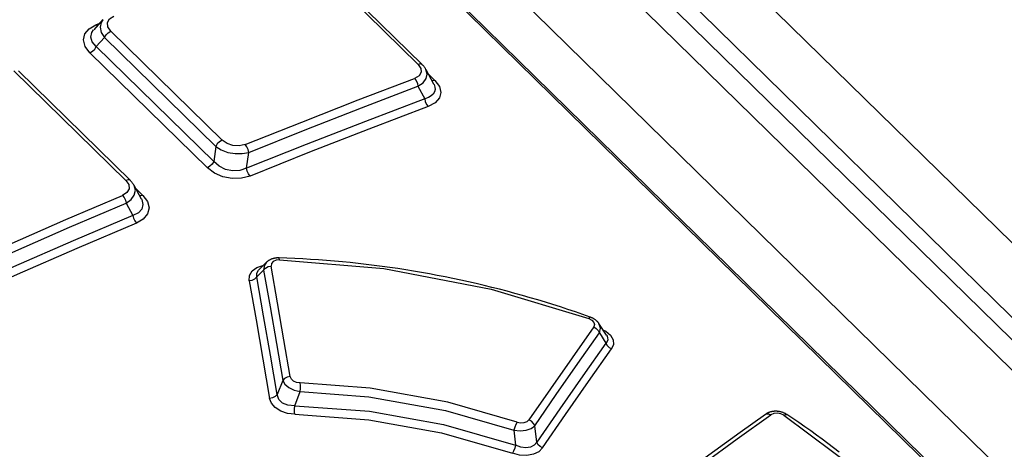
# Model space of a CAD drawing. Extents: x 0 to 594, y 0 to 420.
# Tile 94 of 110: x 501.69 to 505.64, y 154.28 to 156. Entities that reach past the tile are written whole.
import ezdxf

# ---------------------------------------------------------------- set-up
doc = ezdxf.new("R2010")
doc.units = 0
doc.header["$LTSCALE"] = 32.67
doc.layers.get('0').update_dxf_attribs({"linetype": 'CONTINUOUS'})
doc.layers.add('ROUNDS', color=7, linetype='CONTINUOUS')

msp = doc.modelspace()

# ---------------------------------------------------------------- linework, layer by layer
at = {"color": 7, "linetype": 'CONTINUOUS'}
for p, q in [((500.0631, 159.6461), (528.55, 131.7258)), ((501.0515, 159.6303), (529.4298, 131.8166)), ((499.915, 159.5366), (507.4794, 152.1228)), ((502.8522, 156.2627), (503.3025, 155.8213)), ((502.0226, 156.002), (501.9855, 155.9611)), ((501.6834, 155.7962), (502.1324, 155.3561)), ((503.3169, 155.8025), (503.348, 155.745)), ((503.2853, 155.7346), (503.3124, 155.6844)), ((502.5984, 155.4056), (502.6068, 155.4694)), ((502.1468, 155.3373), (502.1762, 155.2831)), ((502.1152, 155.266), (502.1419, 155.2168)), ((502.6779, 155.0284), (502.6465, 154.9969)), ((504.041, 154.7362), (504.0109, 154.7825))]:
    msp.add_line(p, q, dxfattribs=at)
at = {"color": 9, "linetype": 'CONTINUOUS'}
for p, q in [((500.7526, 159.6242), (529.222, 131.7212)), ((500.6765, 159.608), (529.1629, 131.6882)), ((507.4686, 152.1237), (499.9042, 159.5376)), ((503.286, 155.8226), (502.8356, 156.2639)), ((501.9936, 155.9813), (502.0096, 155.9877)), ((501.9999, 155.977), (501.9936, 155.9813)), ((502.054, 155.9555), (502.4999, 155.5185)), ((501.9958, 155.8943), (502.0285, 155.9302)), ((502.4745, 155.4931), (502.0285, 155.9302)), ((501.9958, 155.8943), (502.4666, 155.4329)), ((501.9705, 155.869), (502.4412, 155.4076)), ((502.1146, 155.3569), (501.6656, 155.797)), ((503.3532, 155.7581), (503.3271, 155.7836)), ((502.4745, 155.4931), (502.4666, 155.4329)), ((502.1826, 155.2968), (502.1531, 155.3257)), ((502.6394, 154.9703), (502.6666, 154.9976)), ((504.0125, 154.7453), (504.0388, 154.7048)), ((502.7431, 154.5546), (502.7204, 154.4982)), ((502.7911, 154.4532), (502.8134, 154.5103)), ((503.7616, 154.3074), (503.7534, 154.3728)), ((503.6697, 154.3551), (503.6767, 154.2949))]:
    msp.add_line(p, q, dxfattribs=at)
for points in [[(502.0222, 156.0016), (502.0149, 155.9906), (502.0108, 155.9715), (502.0154, 155.9509), (502.0285, 155.9302)], [(502.054, 155.9555), (502.0421, 155.973), (502.0407, 155.99), (502.0491, 156.0049), (502.0665, 156.016)], [(501.9705, 155.869), (501.9514, 155.8944), (501.9445, 155.9203), (501.9499, 155.9448), (501.9669, 155.9657), (501.9936, 155.9813)], [(501.9958, 155.8943), (501.9795, 155.9128), (501.9737, 155.9317), (501.9779, 155.9504), (501.9852, 155.9608)], [(502.0285, 155.9302), (502.0347, 155.9405), (502.0438, 155.9495), (502.054, 155.9555)], [(501.9705, 155.869), (501.9807, 155.875), (501.9897, 155.884), (501.9958, 155.8943)], [(503.286, 155.8226), (503.2971, 155.8063), (503.2981, 155.7906), (503.2896, 155.7767), (503.2714, 155.7659)], [(503.2853, 155.7346), (503.3057, 155.7487), (503.3181, 155.7653), (503.3221, 155.7835), (503.317, 155.8024)], [(503.3025, 155.8213), (503.3009, 155.8225), (503.2943, 155.8242), (503.286, 155.8226)], [(502.5924, 155.5005), (502.8191, 155.5912), (503.0455, 155.6796), (503.2714, 155.7659)], [(503.2714, 155.7659), (503.278, 155.7572), (503.2829, 155.7462), (503.2853, 155.7346)], [(503.3532, 155.7581), (503.3711, 155.7341), (503.3771, 155.7102), (503.3713, 155.6876), (503.3542, 155.6682), (503.3262, 155.6531)], [(503.3532, 155.7581), (503.3448, 155.7564), (503.3413, 155.7574)], [(502.6068, 155.4694), (502.8333, 155.56), (503.0595, 155.6484), (503.2853, 155.7346)], [(503.3481, 155.7448), (503.3498, 155.7412), (503.3532, 155.7309), (503.3538, 155.7211), (503.3516, 155.7119), (503.3465, 155.7035), (503.3384, 155.6959), (503.3271, 155.6894), (503.3124, 155.6844)], [(503.3124, 155.6844), (503.3147, 155.6729), (503.3195, 155.6619), (503.3262, 155.6531)], [(503.3262, 155.6531), (503.0888, 155.5626), (502.851, 155.4697), (502.6127, 155.3744)], [(502.4999, 155.5185), (502.4897, 155.5124), (502.4807, 155.5034), (502.4745, 155.4931)], [(502.5924, 155.5005), (502.5686, 155.4951), (502.5435, 155.4966), (502.5198, 155.5046), (502.4999, 155.5185)], [(502.4745, 155.4931), (502.4968, 155.4793), (502.5234, 155.4695), (502.5524, 155.4644), (502.5809, 155.4644), (502.6068, 155.4694)], [(502.6068, 155.4694), (502.6042, 155.4808), (502.5992, 155.4918), (502.5924, 155.5005)], [(502.4666, 155.4329), (502.4604, 155.4226), (502.4514, 155.4136), (502.4412, 155.4076)], [(502.6127, 155.3744), (502.5782, 155.3654), (502.5408, 155.3646), (502.5035, 155.3718), (502.4694, 155.3865), (502.4412, 155.4076)], [(502.5984, 155.4056), (502.571, 155.3967), (502.5424, 155.3954), (502.5137, 155.4014), (502.4883, 155.4139), (502.4666, 155.4329)], [(502.6127, 155.3744), (502.606, 155.3832), (502.6009, 155.3942), (502.5984, 155.4056)], [(502.1146, 155.3569), (502.1259, 155.3401), (502.1271, 155.3235), (502.1185, 155.3087), (502.1005, 155.297)], [(502.1324, 155.3561), (502.1306, 155.3575), (502.1235, 155.3591), (502.1146, 155.3569)], [(502.1152, 155.266), (502.1357, 155.2809), (502.1482, 155.2984), (502.1523, 155.3173), (502.1469, 155.3372)], [(501.4181, 154.999), (501.6459, 155.1005), (501.8733, 155.1998), (502.1005, 155.297)], [(502.1005, 155.297), (502.1072, 155.2883), (502.1124, 155.2775), (502.1152, 155.266)], [(502.1764, 155.2828), (502.1778, 155.2801), (502.1827, 155.2603), (502.178, 155.242), (502.1645, 155.2276), (502.1419, 155.2168)], [(502.1826, 155.2968), (502.2009, 155.2721), (502.2072, 155.2471), (502.2014, 155.223), (502.1842, 155.2022), (502.1566, 155.1857)], [(502.1826, 155.2968), (502.1737, 155.2946), (502.1695, 155.2956)], [(501.4333, 154.9682), (501.6609, 155.0696), (501.8882, 155.1688), (502.1152, 155.266)], [(502.1419, 155.2168), (502.1446, 155.2055), (502.1497, 155.1946), (502.1566, 155.1857)], [(502.1566, 155.1857), (501.9179, 155.0838), (501.679, 154.9795), (501.4397, 154.8728)], [(502.7308, 155.0385), (502.7294, 155.0445), (502.7282, 155.0461)], [(502.6088, 154.9547), (502.6098, 154.9756), (502.62, 154.9937), (502.6388, 155.0078), (502.6638, 155.0161), (502.6659, 155.0163)], [(502.6779, 155.0284), (502.67, 155.017), (502.6666, 154.9976)], [(502.6666, 154.9976), (502.6738, 155.0056), (502.6846, 155.0111), (502.6972, 155.013)], [(502.7308, 155.0385), (502.7164, 155.0369), (502.705, 155.0316), (502.6983, 155.0233), (502.6972, 155.013)], [(502.7733, 154.5699), (502.748, 154.718), (502.7226, 154.8657), (502.6972, 155.013)], [(502.7308, 155.0385), (503.1483, 155.0038), (503.5784, 154.9213), (503.9698, 154.8029)], [(502.6088, 154.9549), (502.6211, 154.9567), (502.6319, 154.9621), (502.6394, 154.9703)], [(502.6394, 154.9703), (502.639, 154.9844), (502.6465, 154.9969)], [(502.7204, 154.4982), (502.6935, 154.6559), (502.6665, 154.8133), (502.6394, 154.9703)], [(502.6666, 154.9976), (502.6923, 154.8502), (502.7177, 154.7025), (502.7431, 154.5546)], [(502.6088, 154.9547), (502.636, 154.7978), (502.6631, 154.6405), (502.6901, 154.4828)], [(503.9757, 154.8085), (503.9735, 154.8077), (503.9698, 154.8029)], [(503.9898, 154.769), (503.9034, 154.6458), (503.817, 154.5216), (503.7303, 154.3964)], [(503.9698, 154.8029), (503.9827, 154.7962), (503.9905, 154.7877), (503.9931, 154.7784), (503.9898, 154.769)], [(503.9898, 154.769), (503.9998, 154.7633), (504.0078, 154.7551), (504.0125, 154.7453)], [(504.0125, 154.7453), (504.0169, 154.7637), (504.0109, 154.7825)], [(503.7534, 154.3728), (503.8399, 154.498), (503.9263, 154.6221), (504.0125, 154.7453)], [(504.0267, 154.7582), (504.0384, 154.7524), (504.0571, 154.7363), (504.0677, 154.7179), (504.0691, 154.6992), (504.0614, 154.6811)], [(504.041, 154.7362), (504.0435, 154.7316), (504.0456, 154.7249), (504.0458, 154.7181), (504.0436, 154.7114), (504.0388, 154.7048)], [(504.0388, 154.7048), (503.9466, 154.5735), (503.8542, 154.441), (503.7616, 154.3074)], [(504.0388, 154.7048), (504.0433, 154.6953), (504.0512, 154.687), (504.0615, 154.6811)], [(503.7847, 154.2838), (503.8771, 154.4174), (503.9694, 154.5498), (504.0614, 154.6811)], [(502.7733, 154.5699), (502.7612, 154.568), (502.7505, 154.5627), (502.743, 154.5546)], [(502.8134, 154.5444), (502.7988, 154.5467), (502.7865, 154.5522), (502.7777, 154.5602), (502.7733, 154.5699)], [(502.743, 154.5546), (502.7515, 154.5398), (502.7676, 154.5265), (502.7891, 154.5162), (502.8134, 154.5103)], [(502.8134, 154.5103), (502.814, 154.5222), (502.8141, 154.5342), (502.8135, 154.5444)], [(503.6823, 154.3877), (503.4046, 154.4672), (503.0933, 154.523), (502.8134, 154.5444)], [(502.7203, 154.4982), (502.7132, 154.4903), (502.7026, 154.4849), (502.6901, 154.4828)], [(502.7911, 154.4532), (502.764, 154.4549), (502.742, 154.4639), (502.7269, 154.4788), (502.7203, 154.4982)], [(502.8134, 154.5103), (503.0886, 154.489), (503.3954, 154.4338), (503.6697, 154.3551)], [(502.7914, 154.4191), (502.762, 154.4226), (502.7354, 154.4316), (502.7131, 154.4457), (502.6977, 154.4632), (502.6901, 154.4828)], [(502.7913, 154.4191), (502.7906, 154.4291), (502.7905, 154.4411), (502.7911, 154.4532)], [(502.7911, 154.4532), (503.0912, 154.4313), (503.388, 154.3781), (503.6766, 154.2949)], [(502.7914, 154.4191), (503.0877, 154.3972), (503.3801, 154.3445), (503.6637, 154.2624)], [(504.2945, 154.122), (504.4298, 154.2215), (504.5649, 154.3198), (504.6998, 154.4168)], [(504.678, 154.4185), (504.6811, 154.4202), (504.6899, 154.4208), (504.6998, 154.4168)], [(504.7524, 154.4153), (504.7396, 154.4213), (504.7254, 154.4238), (504.7116, 154.4222), (504.6998, 154.4168)], [(504.7524, 154.4153), (504.759, 154.4184), (504.7645, 154.4176)], [(504.7524, 154.4153), (505.0521, 154.1905), (505.3038, 153.9437), (505.5017, 153.6809)], [(503.6823, 154.3877), (503.6777, 154.3785), (503.6732, 154.367), (503.6697, 154.3551)], [(503.6697, 154.3551), (503.6948, 154.3528), (503.719, 154.3553), (503.7393, 154.3623), (503.7534, 154.3728)], [(503.6823, 154.3877), (503.6969, 154.3847), (503.711, 154.3853), (503.7226, 154.3895), (503.7303, 154.3964)], [(503.7534, 154.3728), (503.7488, 154.3823), (503.7408, 154.3906), (503.7303, 154.3964)], [(503.6766, 154.2949), (503.6732, 154.283), (503.6687, 154.2715), (503.6637, 154.2624)], [(503.7616, 154.3074), (503.7508, 154.295), (503.7359, 154.2876), (503.7175, 154.2849), (503.6978, 154.2873), (503.6767, 154.2949)], [(503.7847, 154.2837), (503.7745, 154.2894), (503.7664, 154.2976), (503.7616, 154.3074)], [(503.7847, 154.2838), (503.7695, 154.2689), (503.7478, 154.2588), (503.7212, 154.2541), (503.6925, 154.2554), (503.6637, 154.2624)]]:
    msp.add_lwpolyline(points, dxfattribs=at)
at = {"color": 7, "linetype": 'CONTINUOUS'}
for points in [[(503.317, 155.8024), (503.3159, 155.8043), (503.3149, 155.806), (503.3137, 155.8078), (503.3126, 155.8095), (503.3113, 155.8113), (503.31, 155.813), (503.3086, 155.8147), (503.3072, 155.8164), (503.3056, 155.8181), (503.304, 155.8198), (503.3025, 155.8213)], [(503.3124, 155.6844), (503.0748, 155.5939), (502.8368, 155.501), (502.5984, 155.4056)], [(502.1469, 155.3372), (502.1459, 155.339), (502.1448, 155.3408), (502.1436, 155.3426), (502.1424, 155.3444), (502.1412, 155.3461), (502.1399, 155.3478), (502.1385, 155.3495), (502.137, 155.3512), (502.1355, 155.3529), (502.1339, 155.3546), (502.1324, 155.3561)], [(502.1419, 155.2168), (501.9031, 155.1147), (501.664, 155.0103), (501.4245, 154.9036)], [(502.7282, 155.0461), (502.7266, 155.0462), (502.7245, 155.0462), (502.7225, 155.0461), (502.7205, 155.046), (502.7185, 155.0459), (502.7165, 155.0457), (502.7145, 155.0454), (502.7125, 155.0451), (502.7106, 155.0448), (502.7087, 155.0444), (502.7068, 155.044), (502.7049, 155.0435), (502.703, 155.043), (502.7013, 155.0424), (502.6995, 155.0418), (502.6978, 155.0412), (502.6961, 155.0405), (502.6944, 155.0397), (502.6927, 155.0389), (502.6911, 155.0381), (502.6895, 155.0372), (502.688, 155.0363), (502.6865, 155.0353), (502.685, 155.0344), (502.6837, 155.0334), (502.6823, 155.0323), (502.6811, 155.0313), (502.6798, 155.0302), (502.6786, 155.0291), (502.678, 155.0284)], [(503.9757, 154.8085), (503.9463, 154.819), (503.9165, 154.8293), (503.8866, 154.8394), (503.8565, 154.8493), (503.8263, 154.8589), (503.7961, 154.8683), (503.7657, 154.8775), (503.7353, 154.8865), (503.7047, 154.8953), (503.674, 154.9038), (503.6432, 154.9121), (503.6124, 154.9201), (503.5814, 154.9279), (503.5504, 154.9355), (503.5192, 154.9429), (503.488, 154.95), (503.4568, 154.9569), (503.4254, 154.9635), (503.3941, 154.9699), (503.3626, 154.9761), (503.3311, 154.982), (503.2995, 154.9876), (503.2679, 154.993), (503.2363, 154.9982), (503.2046, 155.0031), (503.1729, 155.0078), (503.1411, 155.0122), (503.1094, 155.0163), (503.0776, 155.0202), (503.0458, 155.0239), (503.0141, 155.0273), (502.9823, 155.0304), (502.9505, 155.0333), (502.9187, 155.0359), (502.8869, 155.0382), (502.8551, 155.0403), (502.8232, 155.0422), (502.7914, 155.0438), (502.7596, 155.0451), (502.7282, 155.0461)], [(504.0109, 154.7825), (504.01, 154.7838), (504.0091, 154.7851), (504.008, 154.7865), (504.0069, 154.7878), (504.0058, 154.7891), (504.0046, 154.7905), (504.0033, 154.7917), (504.002, 154.793), (504.0007, 154.7942), (503.9993, 154.7954), (503.9979, 154.7965), (503.9964, 154.7976), (503.9949, 154.7987), (503.9934, 154.7998), (503.9917, 154.8008), (503.9901, 154.8019), (503.9883, 154.8028), (503.9866, 154.8038), (503.9848, 154.8047), (503.983, 154.8056), (503.9812, 154.8064), (503.9793, 154.8072), (503.9774, 154.8079), (503.9758, 154.8085)], [(504.678, 154.4185), (504.5769, 154.3459), (504.4756, 154.2725), (504.3742, 154.1983), (504.2728, 154.1236)], [(504.7645, 154.4177), (504.7631, 154.4185), (504.7615, 154.4195), (504.7597, 154.4205), (504.758, 154.4215), (504.7563, 154.4224), (504.7545, 154.4232), (504.7527, 154.424), (504.7509, 154.4248), (504.7491, 154.4255), (504.7473, 154.4262), (504.7455, 154.4268), (504.7437, 154.4274), (504.7419, 154.4279), (504.74, 154.4284), (504.7381, 154.4289), (504.7362, 154.4293), (504.7343, 154.4297), (504.7324, 154.43), (504.7305, 154.4303), (504.7285, 154.4305), (504.7266, 154.4307), (504.7247, 154.4309), (504.7228, 154.431), (504.7209, 154.4311), (504.719, 154.4311), (504.7171, 154.431), (504.7152, 154.431), (504.7133, 154.4309), (504.7114, 154.4307), (504.7095, 154.4305), (504.7075, 154.4302), (504.7056, 154.4299), (504.7037, 154.4295), (504.7018, 154.4291), (504.6999, 154.4286), (504.698, 154.4281), (504.6962, 154.4276), (504.6944, 154.427), (504.6926, 154.4263), (504.6908, 154.4256), (504.6891, 154.4249), (504.6874, 154.4241), (504.6857, 154.4233), (504.684, 154.4224), (504.6824, 154.4214), (504.6808, 154.4204), (504.6792, 154.4194), (504.678, 154.4185)], [(504.9737, 154.2671), (504.9514, 154.2844), (504.9289, 154.3016), (504.9061, 154.3186), (504.8831, 154.3355), (504.8598, 154.3523), (504.8362, 154.3689), (504.8125, 154.3854), (504.7884, 154.4017), (504.7645, 154.4176)]]:
    msp.add_lwpolyline(points, dxfattribs=at)
at = {"layer": 'ROUNDS', "color": 7, "linetype": 'CONTINUOUS'}
msp.add_line((500.5422, 159.6181), (529.1243, 131.6046), dxfattribs=at)

doc.saveas('drawing.dxf')
